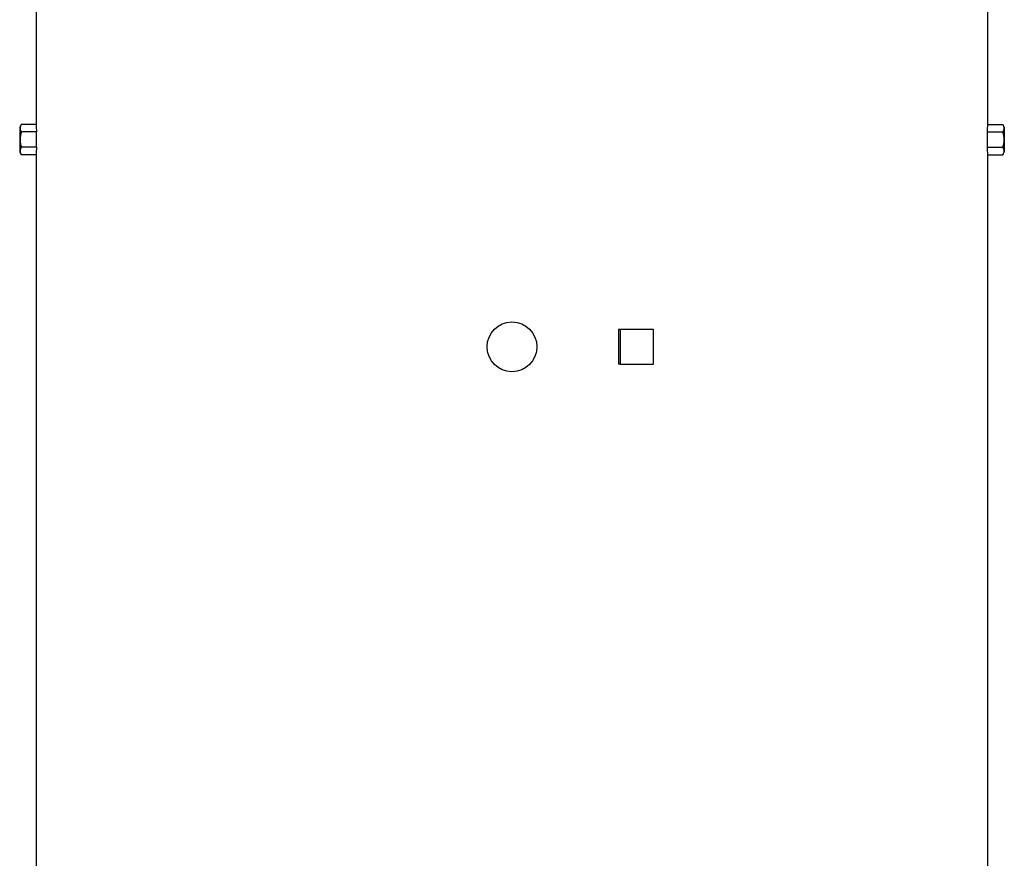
# Model space of a CAD drawing. Header units: millimetres. Extents: x 2403 to 4581, y 850 to 6158.
# Tile 6 of 9: x 2611 to 4035, y 3504 to 4718. Entities that reach past the tile are written whole.
import ezdxf

# ---------------------------------------------------------------- set-up
doc = ezdxf.new("R2010")
doc.units = ezdxf.units.MM
doc.header["$LTSCALE"] = 2

msp = doc.modelspace()

# ---------------------------------------------------------------- linework, layer by layer
at = {"color": 7, "linetype": 'Continuous', "lineweight": 25}
for p, q in [((2634.9, 4744.4), (2634.9, 4566.3)), ((4010.9, 4566.3), (4010.9, 4744.4)), ((2613.2, 4566.3), (2610.9, 4562.4)), ((2610.9, 4562.4), (2610.9, 4544.4)), ((2634.9, 4566.3), (2613.2, 4566.3)), ((4010.9, 4566.3), (4032.6, 4566.3)), ((4034.9, 4562.4), (4032.6, 4566.3)), ((4034.9, 4562.4), (4034.9, 4544.4)), ((2610.9, 4544.4), (2610.9, 4526.4)), ((2635.2, 4555.3), (2613.2, 4555.3)), ((2635.2, 4533.4), (2635.2, 4555.3)), ((4010.7, 4533.4), (4010.7, 4555.3)), ((4010.7, 4555.3), (4032.6, 4555.3)), ((4034.9, 4544.4), (4034.9, 4526.4)), ((2635.2, 4533.4), (2613.2, 4533.4)), ((4010.7, 4533.4), (4032.6, 4533.4)), ((2610.9, 4526.4), (2613.2, 4522.4)), ((2634.9, 4522.4), (2613.2, 4522.4)), ((2634.9, 4522.4), (2634.9, 2294.4)), ((4010.9, 2294.4), (4010.9, 4522.4)), ((4010.9, 4522.4), (4032.6, 4522.4)), ((4032.6, 4522.4), (4034.9, 4526.4)), ((3476.7, 4269.4), (3476.7, 4219.4)), ((3479.4, 4269.4), (3476.7, 4269.4)), ((3479.4, 4269.4), (3479.4, 4219.4)), ((3527.7, 4269.4), (3479.4, 4269.4)), ((3527.7, 4219.4), (3527.7, 4269.4)), ((3479.4, 4219.4), (3476.7, 4219.4)), ((3479.4, 4219.4), (3527.7, 4219.4))]:
    msp.add_line(p, q, dxfattribs=at)
msp.add_circle((3322.9, 4244.4), 36, dxfattribs=at)
for centre, start_param, end_param in [((3322.9, 4566.3), 3.141593, 3.169212), ((3322.9, 4566.3), 6.255566, 6.283185), ((3322.9, 4522.4), 3.113973, 3.141593), ((3322.9, 4522.4), 0, 0.02762)]:
    msp.add_ellipse(centre, major_axis=(688, 0), ratio=0.57735, start_param=start_param, end_param=end_param, dxfattribs=at)
for points, knots in [([(2613.2, 4566.3), (2612.7, 4565.4), (2612.2, 4564.5), (2611.7, 4562.7), (2611.5, 4561.8), (2611.5, 4560.4), (2611.5, 4559.9), (2611.7, 4559), (2611.8, 4558.5), (2612.2, 4557.1), (2612.7, 4556.2), (2613.2, 4555.3)], [0, 0, 0, 0, 0.25, 0.25, 0.5, 0.5, 0.625, 0.625, 0.75, 0.75, 1, 1, 1, 1]), ([(4032.6, 4566.3), (4033.2, 4565.4), (4033.6, 4564.5), (4034.2, 4562.7), (4034.3, 4561.8), (4034.3, 4560.4), (4034.3, 4559.9), (4034.1, 4559), (4034, 4558.5), (4033.6, 4557.1), (4033.2, 4556.2), (4032.6, 4555.3)], [0, 0, 0, 0, 0.25, 0.25, 0.5, 0.5, 0.625, 0.625, 0.75, 0.75, 1, 1, 1, 1]), ([(2613.2, 4555.3), (2612.7, 4553.5), (2612.2, 4551.7), (2611.6, 4548), (2611.5, 4546.2), (2611.5, 4542.5), (2611.7, 4540.6), (2612.2, 4537), (2612.7, 4535.2), (2613.2, 4533.4)], [0, 0, 0, 0, 0.25, 0.25, 0.5, 0.5, 0.75, 0.75, 1, 1, 1, 1]), ([(4032.6, 4555.3), (4033.2, 4553.5), (4033.6, 4551.7), (4034.2, 4548), (4034.3, 4546.2), (4034.3, 4542.5), (4034.2, 4540.6), (4033.6, 4537), (4033.2, 4535.2), (4032.6, 4533.4)], [0, 0, 0, 0, 0.25, 0.25, 0.5, 0.5, 0.75, 0.75, 1, 1, 1, 1]), ([(2613.2, 4533.4), (2612.7, 4532.5), (2612.2, 4531.6), (2611.7, 4529.8), (2611.5, 4528.8), (2611.5, 4527.4), (2611.5, 4527), (2611.7, 4526), (2611.8, 4525.6), (2612.2, 4524.2), (2612.7, 4523.3), (2613.2, 4522.4)], [0, 0, 0, 0, 0.25, 0.25, 0.5, 0.5, 0.625, 0.625, 0.75, 0.75, 1, 1, 1, 1]), ([(4032.6, 4533.4), (4033.2, 4532.5), (4033.6, 4531.6), (4034.2, 4529.8), (4034.3, 4528.8), (4034.3, 4527.4), (4034.3, 4527), (4034.1, 4526), (4034, 4525.6), (4033.6, 4524.2), (4033.2, 4523.3), (4032.6, 4522.4)], [0, 0, 0, 0, 0.25, 0.25, 0.5, 0.5, 0.625, 0.625, 0.75, 0.75, 1, 1, 1, 1])]:
    msp.add_open_spline(points, degree=3, knots=knots, dxfattribs=at)

doc.saveas('drawing.dxf')
